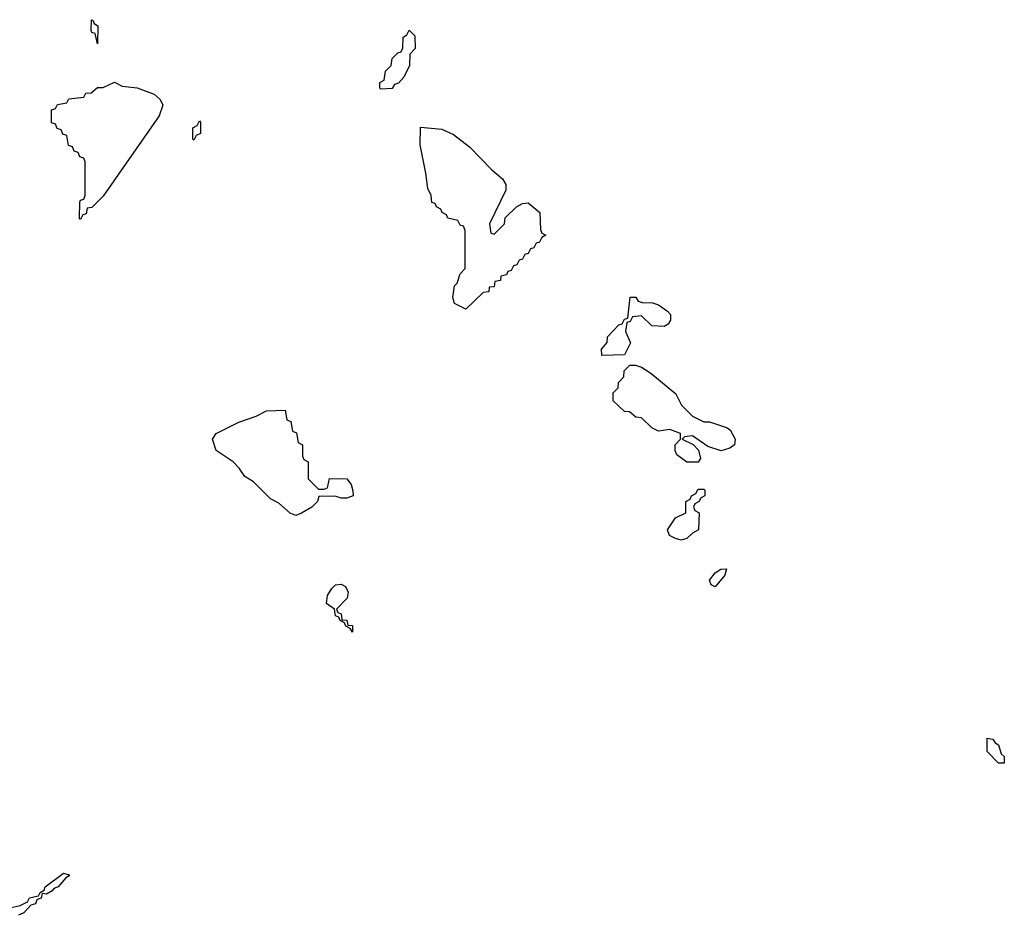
# Model space of a CAD drawing. Header units: inches. Extents: x 2550115 to 2887259, y 311850 to 494471.
# Tile 44 of 115: x 2729935 to 2733411, y 376249 to 379411. Entities that reach past the tile are written whole.
import ezdxf

# ---------------------------------------------------------------- set-up
doc = ezdxf.new("R2010")
doc.units = ezdxf.units.IN
doc.header["$MEASUREMENT"] = 0
doc.layers.add('C7327', color=7, linetype='Continuous')
doc.layers.add('C7337', color=7, linetype='Continuous')

msp = doc.modelspace()

# ---------------------------------------------------------------- linework, layer by layer
at = {"layer": 'C7327', "color": 6}
for points in [[(2729894, 376274), (2729936.4, 376283.6), (2729963.1, 376296.9), (2729970, 376310.6), (2730000, 376317.5)], [(2730000, 376305.6), (2729996, 376304), (2729990.8, 376290), (2729974.8, 376285.2), (2729950, 376258), (2729930.9, 376249.1)]]:
    msp.add_lwpolyline(points, dxfattribs=at)
at = {"layer": 'C7337', "color": 6}
for points in [[(2730210, 379326), (2730202, 379362), (2730190, 379366), (2730187.3, 379372.7), (2730188.7, 379411.3), (2730194, 379410), (2730198, 379398), (2730211.3, 379390)], [(2731210, 379166), (2731206, 379170), (2731206, 379190), (2731222, 379198), (2731226, 379230), (2731246, 379250), (2731250, 379274), (2731270, 379294), (2731282, 379298), (2731288, 379312), (2731289.2, 379350), (2731302, 379358), (2731310, 379374), (2731330, 379354), (2731330.8, 379309.2), (2731312, 379290), (2731311.3, 379250), (2731291.6, 379208.4), (2731272.7, 379187.3), (2731258, 379182), (2731250, 379168)], [(2730150, 378706), (2730146, 378710), (2730147.3, 378767.3), (2730150, 378774), (2730162, 378778), (2730166, 378790), (2730166, 378910), (2730162, 378922), (2730147.3, 378927.3), (2730142, 378942), (2730127.3, 378947.3), (2730122, 378962), (2730107.3, 378967.3), (2730102, 379002), (2730087.3, 379007.3), (2730082, 379022), (2730067.3, 379027.3), (2730062, 379042), (2730047.3, 379047.3), (2730047.3, 379092.7), (2730062, 379098), (2730068.4, 379111.6), (2730102, 379118), (2730108.4, 379131.6), (2730162, 379138), (2730168.4, 379151.6), (2730187.3, 379152.7), (2730210, 379172), (2730230, 379172), (2730270, 379191.3), (2730296.9, 379176.9), (2730350, 379170.4), (2730410, 379148), (2730430.7, 379130), (2730440.7, 379110), (2730427.7, 379072.3), (2730230, 378788.7), (2730190, 378748), (2730174, 378746), (2730170, 378726), (2730158, 378722)], [(2730550, 378986), (2730546, 378990), (2730546, 379030), (2730562, 379038), (2730570, 379054), (2730574, 379050), (2730574, 379010), (2730558, 379002)], [(2731610, 378654), (2731646, 378690), (2731648.7, 378711.3), (2731688.8, 378751.1), (2731710, 378762), (2731730, 378764.7), (2731771.3, 378730), (2731774, 378670), (2731778, 378658), (2731792, 378650), (2731778, 378642), (2731770, 378626), (2731758, 378622), (2731750, 378606), (2731738, 378602), (2731730, 378586), (2731718, 378582), (2731710, 378566), (2731698, 378562), (2731690, 378546), (2731678, 378542), (2731670, 378526), (2731658, 378522), (2731654, 378510), (2731634, 378506), (2731632, 378490), (2731612.7, 378487.3), (2731610, 378468.7), (2731592.7, 378467.3), (2731591.3, 378450), (2731571.6, 378448.4), (2731510, 378389.3), (2731470, 378409), (2731464, 378430), (2731470, 378472), (2731479, 378481), (2731490, 378514), (2731507.3, 378532.7), (2731507.3, 378667.3), (2731502, 378682), (2731490, 378686), (2731482, 378702), (2731446, 378710), (2731442, 378722), (2731426, 378730), (2731422, 378742), (2731406, 378750), (2731402, 378762), (2731390, 378766), (2731388, 378790), (2731375.3, 378815.3), (2731369.2, 378870), (2731349, 378970), (2731350, 379032), (2731425.2, 379025.2), (2731466, 379006), (2731522.4, 378962.4), (2731601.5, 378881.5), (2731639.1, 378850), (2731650.8, 378830), (2731651.2, 378808.9), (2731594, 378690), (2731598, 378658)], [(2732210, 378328), (2732166, 378330), (2732130, 378366), (2732098, 378362), (2732090, 378346), (2732078, 378342), (2732074, 378310), (2732091.3, 378270), (2732070, 378228), (2731990, 378226), (2731988.4, 378248.4), (2732008.7, 378271.3), (2732010, 378292), (2732050, 378334), (2732062, 378338), (2732070, 378354), (2732082, 378358), (2732090, 378432), (2732110, 378432), (2732118, 378418), (2732132.7, 378412.7), (2732168.4, 378411.6), (2732190, 378404.7), (2732222, 378382), (2732232, 378370), (2732232, 378350), (2732223.6, 378336.4)], [(2732410.9, 377889.1), (2732364, 377904), (2732310, 377942), (2732282, 377938), (2732274, 377930), (2732312, 377912), (2732331.6, 377891.6), (2732338, 377862), (2732330, 377848.7), (2732290, 377848.7), (2732254.6, 377874.6), (2732248.8, 377888.9), (2732249, 377910), (2732268, 377930), (2732268, 377950), (2732230, 377964), (2732190, 377958), (2732166, 377970), (2732130, 378006), (2732110, 378008), (2732087.3, 378027.3), (2732070, 378028), (2732030, 378066), (2732030, 378094), (2732048, 378112), (2732049.1, 378130.9), (2732068, 378150), (2732069, 378171), (2732088.7, 378191.3), (2732108.4, 378191.6), (2732130, 378184.7), (2732163.5, 378163.5), (2732250.7, 378090.7), (2732271.3, 378050), (2732310, 378011.3), (2732350, 377992), (2732370, 377991.3), (2732430, 377972), (2732443.6, 377963.6), (2732461, 377930), (2732458, 377910), (2732442, 377898)], [(2730990, 377754), (2731010, 377754), (2731022, 377758), (2731028.4, 377791.6), (2731090, 377790.7), (2731104.7, 377770), (2731111.6, 377748.4), (2731112, 377730), (2731090, 377722), (2731070, 377722), (2731049.1, 377729.1), (2730991.6, 377728.4), (2730986, 377710), (2730966, 377690), (2730930, 377669.4), (2730910, 377661.2), (2730890, 377669), (2730850, 377704), (2730820.1, 377720.1), (2730760.2, 377780.2), (2730730, 377798), (2730710, 377828), (2730688.7, 377850), (2730629, 377890), (2730615.3, 377930), (2730629.3, 377950.7), (2730709.3, 377990.7), (2730770, 378011.3), (2730806, 378030), (2730872.7, 378032.7), (2730878, 377998), (2730892.7, 377992.7), (2730898, 377958), (2730912.7, 377952.7), (2730918, 377918), (2730934, 377910), (2730934, 377870), (2730938, 377858), (2730954, 377850), (2730954, 377790)], [(2732270, 377573.2), (2732250, 377579), (2732229, 377590), (2732222, 377610), (2732250, 377652), (2732286, 377670), (2732286, 377710), (2732302, 377718), (2732306, 377730), (2732322, 377738), (2732330, 377754), (2732350, 377754), (2732354, 377750), (2732354, 377730), (2732338, 377722), (2732334, 377710), (2732318, 377702), (2732314, 377690), (2732318, 377678), (2732334, 377670), (2732331, 377610), (2732310, 377598), (2732290, 377579)], [(2732390, 377409), (2732376.4, 377416.4), (2732370, 377432), (2732390, 377458), (2732410, 377471.3), (2732430, 377472), (2732424.7, 377450)], [(2731110, 377248.7), (2731102, 377262), (2731086, 377270), (2731082, 377282), (2731066, 377290), (2731062, 377302), (2731050, 377306), (2731046, 377330), (2731018, 377350), (2731022, 377378), (2731036.5, 377403.5), (2731050, 377416), (2731070, 377418.8), (2731084.7, 377410), (2731094.8, 377390), (2731090.7, 377369.3), (2731054, 377330), (2731058, 377318), (2731070, 377314), (2731072.7, 377292.7), (2731090, 377291.3), (2731094, 377274), (2731110, 377272)], [(2733390, 376786), (2733350, 376828), (2733350, 376874), (2733370, 376871.3), (2733378, 376858), (2733390, 376851.3), (2733399.6, 376819.6), (2733410.7, 376810), (2733410, 376786)]]:
    msp.add_lwpolyline(points, close=True, dxfattribs=at)
msp.add_lwpolyline([(2730000, 376317.5), (2730002, 376318), (2730008, 376330), (2730022, 376338), (2730025.2, 376350), (2730090, 376398), (2730110, 376392), (2730110, 376388.7), (2730098, 376382), (2730070.8, 376350), (2730056.3, 376343.7), (2730050, 376335.3), (2730030, 376324), (2730014, 376326), (2730011.3, 376310), (2730000, 376305.6)], dxfattribs=at)

doc.saveas('drawing.dxf')
